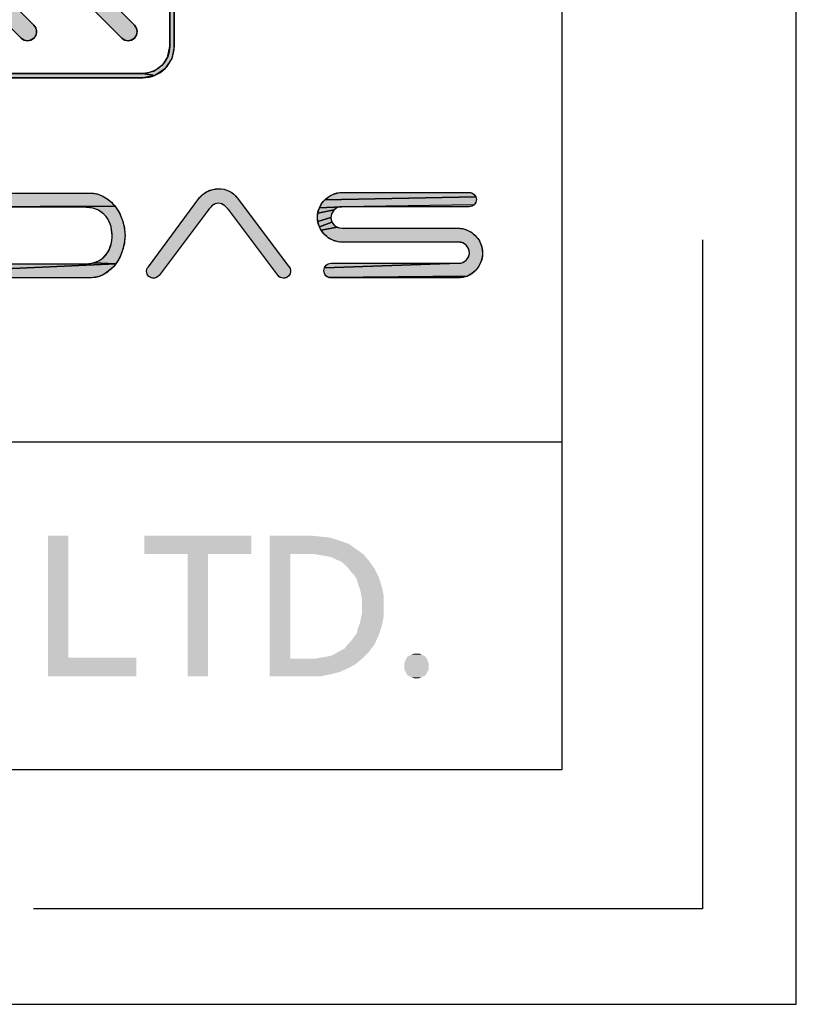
# Model space of a CAD drawing. Header units: millimetres. Extents: x 0 to 297, y 0 to 210.
# Tile 86 of 122: x 280 to 297, y 0 to 21. Entities that reach past the tile are written whole.
import ezdxf

# ---------------------------------------------------------------- set-up
doc = ezdxf.new("R2010")
doc.units = ezdxf.units.MM
doc.header["$LTSCALE"] = 16.335
doc.layers.get('0').update_dxf_attribs({"linetype": 'CONTINUOUS'})

# ---------------------------------------------------------------- blocks, each defined once
blk = doc.blocks.new('SFA_BL1', base_point=(278.979, 22.476))
at = {"linetype": 'CONTINUOUS', "true_color": 0x1e95d4}
for points in [[(283.733, 27.933), (283.733, 20.438), (283.682, 20.181), (283.533, 19.96), (283.32, 19.818), (283.062, 19.861), (283.297, 19.911), (283.494, 20.056), (283.589, 20.203), (283.639, 20.438), (283.639, 21.308), (283.733, 28.803)], [(283.062, 19.861), (283.32, 19.818), (283.062, 19.767), (282.192, 19.767), (274.697, 19.767), (274.44, 19.818), (274.462, 19.911), (274.697, 19.861), (275.567, 19.861)], [(281.974, 17.307), (282.109, 17.282), (282.235, 17.228), (282.299, 17.189), (282.359, 17.144), (282.469, 17.031), (279.272, 17.012), (279.219, 17.047), (279.189, 17.094), (279.176, 17.156), (279.184, 17.213), (279.219, 17.266), (279.266, 17.295), (279.328, 17.309), (281.926, 17.309)], [(286.167, 15.751), (286.179, 15.739), (286.204, 15.696), (286.212, 15.659), (286.212, 15.646), (286.212, 15.642), (286.203, 15.588), (286.169, 15.537), (286.125, 15.505), (286.063, 15.491), (286.053, 15.491), (285.992, 15.509), (285.941, 15.553), (284.896, 16.95), (284.874, 16.973), (284.814, 17.032), (284.744, 17.076), (284.675, 17.091), (284.606, 17.076), (284.538, 17.032), (284.527, 17.021), (284.455, 16.944), (283.409, 15.551), (283.353, 15.508), (283.31, 15.495), (283.247, 15.498), (283.191, 15.528), (283.185, 15.535), (283.157, 15.581), (283.145, 15.64), (283.149, 15.677), (283.158, 15.704), (283.182, 15.737), (284.26, 17.192), (284.329, 17.268), (284.434, 17.34), (284.437, 17.342), (284.554, 17.385), (284.676, 17.401), (284.795, 17.389), (284.907, 17.348), (284.958, 17.319), (285.004, 17.284), (285.078, 17.205)], [(290.176, 17.169), (290.168, 17.112), (290.133, 17.059), (287.306, 17.016), (286.829, 16.996), (286.888, 17.101), (286.944, 17.165), (290.163, 17.23)], [(287.229, 17.314), (287.318, 17.321), (290.023, 17.321), (290.08, 17.313), (290.133, 17.278), (290.163, 17.23), (286.944, 17.165), (287.044, 17.243), (287.113, 17.28)], [(282.48, 17.016), (282.565, 16.878), (282.631, 16.721), (282.667, 16.571), (282.683, 16.401), (282.668, 16.238), (282.631, 16.087), (282.57, 15.934), (282.486, 15.798), (282.005, 15.818), (282.122, 15.863), (282.216, 15.927), (282.297, 16.015), (282.347, 16.099), (282.384, 16.211), (282.385, 16.216), (282.401, 16.288), (282.409, 16.363), (282.409, 16.401), (282.397, 16.519), (282.385, 16.589), (282.357, 16.675), (282.297, 16.788), (282.233, 16.856), (282.121, 16.94), (282.005, 16.984), (281.865, 17.003), (281.838, 17.004), (279.328, 17.004), (279.272, 17.012), (282.469, 17.031)], [(287.211, 16.997), (287.145, 16.952), (286.795, 16.881), (286.829, 16.996), (287.306, 17.016), (287.221, 17.001)], [(287.135, 16.942), (287.09, 16.868), (287.074, 16.785), (286.795, 16.701), (286.788, 16.791), (286.795, 16.881), (287.145, 16.952)], [(287.075, 16.768), (287.096, 16.688), (286.829, 16.586), (286.795, 16.701), (287.074, 16.785)], [(287.143, 16.625), (287.211, 16.58), (286.866, 16.517), (286.829, 16.586), (287.096, 16.688)], [(281.838, 15.799), (281.866, 15.799), (282.005, 15.818), (282.486, 15.798), (279.176, 15.646), (279.481, 16.407), (279.481, 15.799)], [(289.981, 16.519), (290.087, 16.46), (290.152, 16.404), (290.208, 16.34), (290.241, 16.288), (290.267, 16.233), (290.293, 16.155), (290.308, 16.024), (290.3, 15.93), (290.267, 15.819), (290.208, 15.714), (290.152, 15.65), (290.083, 15.59), (289.984, 15.535), (287.023, 15.508), (286.969, 15.543), (286.94, 15.594), (286.927, 15.659), (286.935, 15.715), (289.811, 15.811), (289.89, 15.829), (289.958, 15.875), (290.007, 15.939), (290.028, 16.018), (290.028, 16.036), (290.013, 16.113), (290.007, 16.126), (289.958, 16.197), (289.892, 16.242), (289.881, 16.246), (289.797, 16.261), (287.318, 16.261), (287.229, 16.268), (287.113, 16.302), (287.008, 16.362), (286.944, 16.417), (286.866, 16.517), (287.211, 16.58), (287.221, 16.575), (287.306, 16.56), (289.772, 16.56), (289.903, 16.544)], [(282.391, 15.689), (282.263, 15.589), (282.203, 15.556), (282.14, 15.531), (282.004, 15.503), (279.322, 15.5), (279.266, 15.508), (279.219, 15.537), (279.189, 15.584), (279.176, 15.646), (282.486, 15.798), (282.443, 15.743)], [(287.017, 15.798), (287.079, 15.811), (289.803, 15.811), (289.811, 15.811), (286.935, 15.715), (286.97, 15.768)], [(289.89, 15.509), (289.772, 15.5), (289.732, 15.5), (287.079, 15.5), (287.023, 15.508), (289.984, 15.535)]]:
    blk.add_hatch(color=7, dxfattribs=at).paths.add_polyline_path(points)
at = {"linetype": 'CONTINUOUS', "true_color": 0xf8b62d}
blk.add_hatch(color=7, dxfattribs=at).paths.add_polyline_path([(282.612, 20.614), (282.311, 20.915), (279.725, 23.506), (279.681, 23.574), (279.669, 23.629), (279.681, 23.711), (279.725, 23.78), (279.794, 23.824), (279.849, 23.836), (279.93, 23.824), (279.999, 23.78), (280.299, 23.479), (282.885, 20.888), (282.929, 20.819), (282.941, 20.764), (282.929, 20.683), (282.885, 20.614), (282.817, 20.57), (282.735, 20.558), (282.68, 20.57)])
at = {"linetype": 'CONTINUOUS', "true_color": 0x8fc31f}
blk.add_hatch(color=7, dxfattribs=at).paths.add_polyline_path([(280.465, 20.614), (280.277, 20.803), (278.649, 22.43), (278.611, 22.485), (278.593, 22.55), (278.593, 22.583), (278.611, 22.648), (278.649, 22.703), (278.704, 22.742), (278.769, 22.759), (278.803, 22.759), (278.868, 22.742), (278.923, 22.703), (279.112, 22.514), (280.739, 20.888), (280.778, 20.833), (280.795, 20.768), (280.795, 20.734), (280.778, 20.669), (280.739, 20.614), (280.684, 20.576), (280.619, 20.558), (280.586, 20.558), (280.52, 20.576)])
at = {"color": 7, "linetype": 'CONTINUOUS', "true_color": 0x1e95d4}
for points in [[(283.733, 27.933), (283.733, 20.438), (283.682, 20.181), (283.533, 19.96), (283.32, 19.818), (283.062, 19.861), (283.297, 19.911), (283.494, 20.056), (283.589, 20.203), (283.639, 20.438), (283.639, 21.308), (283.733, 28.803), (283.733, 27.933)], [(283.062, 19.861), (283.32, 19.818), (283.062, 19.767), (282.192, 19.767), (274.697, 19.767), (274.44, 19.818), (274.462, 19.911), (274.697, 19.861), (275.567, 19.861), (283.062, 19.861)], [(281.974, 17.307), (282.109, 17.282), (282.235, 17.228), (282.299, 17.189), (282.359, 17.144), (282.469, 17.031), (279.272, 17.012), (279.219, 17.047), (279.189, 17.094), (279.176, 17.156), (279.184, 17.213), (279.219, 17.266), (279.266, 17.295), (279.328, 17.309), (281.926, 17.309), (281.974, 17.307)], [(286.167, 15.751), (286.179, 15.739), (286.204, 15.696), (286.212, 15.659), (286.212, 15.646), (286.212, 15.642), (286.203, 15.588), (286.169, 15.537), (286.125, 15.505), (286.063, 15.491), (286.053, 15.491), (285.992, 15.509), (285.941, 15.553), (284.896, 16.95), (284.874, 16.973), (284.814, 17.032), (284.744, 17.076), (284.675, 17.091), (284.606, 17.076), (284.538, 17.032), (284.527, 17.021), (284.455, 16.944), (283.409, 15.551), (283.353, 15.508), (283.31, 15.495), (283.247, 15.498), (283.191, 15.528), (283.185, 15.535), (283.157, 15.581), (283.145, 15.64), (283.149, 15.677), (283.158, 15.704), (283.182, 15.737), (284.26, 17.192), (284.329, 17.268), (284.434, 17.34), (284.437, 17.342), (284.554, 17.385), (284.676, 17.401), (284.795, 17.389), (284.907, 17.348), (284.958, 17.319), (285.004, 17.284), (285.078, 17.205), (286.167, 15.751)], [(290.176, 17.169), (290.168, 17.112), (290.133, 17.059), (287.306, 17.016), (286.829, 16.996), (286.888, 17.101), (286.944, 17.165), (290.163, 17.23), (290.176, 17.169)], [(287.229, 17.314), (287.318, 17.321), (290.023, 17.321), (290.08, 17.313), (290.133, 17.278), (290.163, 17.23), (286.944, 17.165), (287.044, 17.243), (287.113, 17.28), (287.229, 17.314)], [(282.48, 17.016), (282.565, 16.878), (282.631, 16.721), (282.667, 16.571), (282.683, 16.401), (282.668, 16.238), (282.631, 16.087), (282.57, 15.934), (282.486, 15.798), (282.005, 15.818), (282.122, 15.863), (282.216, 15.927), (282.297, 16.015), (282.347, 16.099), (282.384, 16.211), (282.385, 16.216), (282.401, 16.288), (282.409, 16.363), (282.409, 16.401), (282.397, 16.519), (282.385, 16.589), (282.357, 16.675), (282.297, 16.788), (282.233, 16.856), (282.121, 16.94), (282.005, 16.984), (281.865, 17.003), (281.838, 17.004), (279.328, 17.004)], [(279.272, 17.012), (282.469, 17.031), (282.48, 17.016)], [(287.211, 16.997), (287.145, 16.952), (286.795, 16.881), (286.829, 16.996), (287.306, 17.016), (287.221, 17.001), (287.211, 16.997)], [(287.135, 16.942), (287.09, 16.868), (287.074, 16.785), (286.795, 16.701), (286.788, 16.791), (286.795, 16.881), (287.145, 16.952), (287.135, 16.942)], [(287.075, 16.768), (287.096, 16.688), (286.829, 16.586), (286.795, 16.701), (287.074, 16.785), (287.075, 16.768)], [(287.143, 16.625), (287.211, 16.58), (286.866, 16.517), (286.829, 16.586), (287.096, 16.688), (287.143, 16.625)], [(281.838, 15.799), (281.866, 15.799), (282.005, 15.818), (282.486, 15.798), (279.176, 15.646), (279.481, 16.407), (279.481, 15.799), (281.838, 15.799)], [(289.981, 16.519), (290.087, 16.46), (290.152, 16.404), (290.208, 16.34), (290.241, 16.288), (290.267, 16.233), (290.293, 16.155), (290.308, 16.024), (290.3, 15.93), (290.267, 15.819), (290.208, 15.714), (290.152, 15.65), (290.083, 15.59), (289.984, 15.535), (287.023, 15.508), (286.969, 15.543), (286.94, 15.594), (286.927, 15.659), (286.935, 15.715), (289.811, 15.811), (289.89, 15.829), (289.958, 15.875), (290.007, 15.939), (290.028, 16.018), (290.028, 16.036), (290.013, 16.113), (290.007, 16.126), (289.958, 16.197), (289.892, 16.242), (289.881, 16.246), (289.797, 16.261), (287.318, 16.261), (287.229, 16.268), (287.113, 16.302), (287.008, 16.362), (286.944, 16.417), (286.866, 16.517), (287.211, 16.58), (287.221, 16.575), (287.306, 16.56), (289.772, 16.56), (289.903, 16.544), (289.981, 16.519)], [(282.391, 15.689), (282.263, 15.589), (282.203, 15.556), (282.14, 15.531), (282.004, 15.503), (279.322, 15.5), (279.266, 15.508), (279.219, 15.537), (279.189, 15.584), (279.176, 15.646), (282.486, 15.798), (282.443, 15.743), (282.391, 15.689)], [(287.017, 15.798), (287.079, 15.811), (289.803, 15.811), (289.811, 15.811), (286.935, 15.715), (286.97, 15.768), (287.017, 15.798)], [(289.89, 15.509), (289.772, 15.5), (289.732, 15.5), (287.079, 15.5), (287.023, 15.508), (289.984, 15.535), (289.89, 15.509)]]:
    blk.add_lwpolyline(points, dxfattribs=at)
at = {"color": 7, "linetype": 'CONTINUOUS', "true_color": 0xf8b62d}
blk.add_lwpolyline([(282.612, 20.614), (282.311, 20.915), (279.725, 23.506), (279.681, 23.574), (279.669, 23.629), (279.681, 23.711), (279.725, 23.78), (279.794, 23.824), (279.849, 23.836), (279.93, 23.824), (279.999, 23.78), (280.299, 23.479), (282.885, 20.888), (282.929, 20.819), (282.941, 20.764), (282.929, 20.683), (282.885, 20.614), (282.817, 20.57), (282.735, 20.558), (282.68, 20.57), (282.612, 20.614)], dxfattribs=at)
at = {"color": 7, "linetype": 'CONTINUOUS', "true_color": 0x8fc31f}
for points in [[(280.465, 20.614), (280.277, 20.803)], [(279.112, 22.514), (280.739, 20.888), (280.778, 20.833), (280.795, 20.768), (280.795, 20.734), (280.778, 20.669), (280.739, 20.614), (280.684, 20.576), (280.619, 20.558), (280.586, 20.558), (280.52, 20.576), (280.465, 20.614)]]:
    blk.add_lwpolyline(points, dxfattribs=at)
at = {"color": 7, "linetype": 'CONTINUOUS'}
for points, knots in [([(283.062, 19.767), (283.062, 19.767), (274.697, 19.767), (274.697, 19.767), (274.327, 19.767), (274.026, 20.068), (274.026, 20.438), (274.026, 20.438), (274.026, 28.803), (274.026, 28.803), (274.026, 29.173), (274.327, 29.474), (274.697, 29.474), (274.697, 29.474), (283.062, 29.474), (283.062, 29.474), (283.432, 29.474), (283.733, 29.173), (283.733, 28.803), (283.733, 28.803), (283.733, 20.438), (283.733, 20.438), (283.733, 20.068), (283.432, 19.767), (283.062, 19.767)], [0, 0, 0, 0, 1, 1, 1, 2, 2, 2, 3, 3, 3, 4, 4, 4, 5, 5, 5, 6, 6, 6, 7, 7, 7, 8, 8, 8, 8]), ([(274.697, 29.38), (274.379, 29.38), (274.12, 29.121), (274.12, 28.803), (274.12, 28.803), (274.12, 20.438), (274.12, 20.438), (274.12, 20.12), (274.379, 19.861), (274.697, 19.861), (274.697, 19.861), (283.062, 19.861), (283.062, 19.861), (283.38, 19.861), (283.639, 20.12), (283.639, 20.438), (283.639, 20.438), (283.639, 28.803), (283.639, 28.803), (283.639, 29.121), (283.38, 29.38), (283.062, 29.38), (283.062, 29.38), (274.697, 29.38), (274.697, 29.38)], [0, 0, 0, 0, 1, 1, 1, 2, 2, 2, 3, 3, 3, 4, 4, 4, 5, 5, 5, 6, 6, 6, 7, 7, 7, 8, 8, 8, 8]), ([(274.879, 20.614), (274.879, 20.614), (274.879, 20.614), (274.879, 20.614), (274.803, 20.69), (274.803, 20.812), (274.879, 20.888), (274.879, 20.888), (282.613, 28.622), (282.613, 28.622), (282.688, 28.697), (282.811, 28.697), (282.886, 28.622), (282.886, 28.622), (282.886, 28.622), (282.886, 28.622), (282.962, 28.546), (282.962, 28.424), (282.886, 28.348), (282.886, 28.348), (275.152, 20.614), (275.152, 20.614), (275.077, 20.539), (274.954, 20.539), (274.879, 20.614)], [0, 0, 0, 0, 1, 1, 1, 2, 2, 2, 3, 3, 3, 4, 4, 4, 5, 5, 5, 6, 6, 6, 7, 7, 7, 8, 8, 8, 8]), ([(282.612, 20.614), (282.612, 20.614), (279.725, 23.506), (279.725, 23.506), (279.65, 23.582), (279.65, 23.704), (279.725, 23.78), (279.725, 23.78), (279.725, 23.78), (279.725, 23.78), (279.801, 23.855), (279.923, 23.855), (279.999, 23.78), (279.999, 23.78), (282.885, 20.888), (282.885, 20.888), (282.961, 20.812), (282.961, 20.69), (282.885, 20.614), (282.885, 20.614), (282.885, 20.614), (282.885, 20.614), (282.81, 20.539), (282.687, 20.539), (282.612, 20.614)], [0, 0, 0, 0, 1, 1, 1, 2, 2, 2, 3, 3, 3, 4, 4, 4, 5, 5, 5, 6, 6, 6, 7, 7, 7, 8, 8, 8, 8]), ([(280.465, 20.614), (280.465, 20.614), (278.649, 22.43), (278.649, 22.43), (278.574, 22.505), (278.574, 22.628), (278.649, 22.703), (278.649, 22.703), (278.649, 22.703), (278.649, 22.703), (278.725, 22.779), (278.847, 22.779), (278.923, 22.703), (278.923, 22.703), (280.739, 20.888), (280.739, 20.888), (280.815, 20.812), (280.815, 20.69), (280.739, 20.614), (280.739, 20.614), (280.739, 20.614), (280.739, 20.614), (280.663, 20.539), (280.541, 20.539), (280.465, 20.614)], [0, 0, 0, 0, 1, 1, 1, 2, 2, 2, 3, 3, 3, 4, 4, 4, 5, 5, 5, 6, 6, 6, 7, 7, 7, 8, 8, 8, 8]), ([(282.48, 17.016), (282.408, 17.109), (282.328, 17.178), (282.235, 17.228), (282.14, 17.282), (282.039, 17.309), (281.926, 17.309), (281.926, 17.309), (279.328, 17.309), (279.328, 17.309), (279.281, 17.309), (279.247, 17.288), (279.219, 17.266), (279.181, 17.228), (279.176, 17.189), (279.176, 17.156), (279.176, 17.109), (279.197, 17.075), (279.219, 17.047), (279.257, 17.009), (279.295, 17.004), (279.328, 17.004), (279.328, 17.004), (281.838, 17.004), (281.838, 17.004), (281.947, 17.004), (282.042, 16.982), (282.121, 16.94), (282.188, 16.9), (282.248, 16.848), (282.297, 16.788), (282.336, 16.732), (282.366, 16.662), (282.385, 16.589), (282.397, 16.523), (282.409, 16.454), (282.409, 16.401), (282.409, 16.335), (282.402, 16.276), (282.385, 16.216), (282.369, 16.151), (282.346, 16.076), (282.297, 16.015), (282.254, 15.954), (282.195, 15.903), (282.122, 15.863), (282.042, 15.82), (281.947, 15.799), (281.838, 15.799), (281.838, 15.799), (279.481, 15.799), (279.481, 15.799), (279.481, 15.799), (279.481, 16.407), (279.481, 16.407), (279.481, 16.454), (279.46, 16.488), (279.438, 16.517), (279.4, 16.555), (279.361, 16.56), (279.328, 16.56), (279.281, 16.56), (279.247, 16.539), (279.219, 16.517), (279.181, 16.479), (279.176, 16.44), (279.176, 16.407), (279.176, 16.407), (279.176, 15.646), (279.176, 15.646), (279.176, 15.599), (279.197, 15.565), (279.219, 15.537), (279.251, 15.504), (279.293, 15.5), (279.322, 15.5), (279.322, 15.5), (281.973, 15.5), (281.973, 15.5), (282.083, 15.507), (282.177, 15.535), (282.263, 15.589), (282.366, 15.66), (282.436, 15.725), (282.486, 15.798), (282.548, 15.879), (282.595, 15.973), (282.631, 16.087), (282.664, 16.195), (282.683, 16.306), (282.683, 16.401), (282.683, 16.501), (282.665, 16.612), (282.631, 16.721), (282.6, 16.82), (282.549, 16.919), (282.48, 17.016)], [0, 0, 0, 0, 1, 1, 1, 2, 2, 2, 3, 3, 3, 4, 4, 4, 5, 5, 5, 6, 6, 6, 7, 7, 7, 8, 8, 8, 9, 9, 9, 10, 10, 10, 11, 11, 11, 12, 12, 12, 13, 13, 13, 14, 14, 14, 15, 15, 15, 16, 16, 16, 17, 17, 17, 18, 18, 18, 19, 19, 19, 20, 20, 20, 21, 21, 21, 22, 22, 22, 23, 23, 23, 24, 24, 24, 25, 25, 25, 26, 26, 26, 27, 27, 27, 28, 28, 28, 29, 29, 29, 30, 30, 30, 31, 31, 31, 32, 32, 32, 32]), ([(286.167, 15.751), (286.167, 15.751), (285.078, 17.205), (285.078, 17.205), (285.029, 17.269), (284.973, 17.316), (284.907, 17.348), (284.762, 17.421), (284.591, 17.419), (284.437, 17.342), (284.356, 17.297), (284.298, 17.248), (284.26, 17.192), (284.26, 17.192), (283.182, 15.737), (283.182, 15.737), (283.163, 15.718), (283.145, 15.696), (283.145, 15.64), (283.145, 15.593), (283.167, 15.559), (283.185, 15.535), (283.185, 15.535), (283.191, 15.528), (283.191, 15.528), (283.255, 15.473), (283.349, 15.483), (283.409, 15.551), (283.409, 15.551), (284.455, 16.944), (284.455, 16.944), (284.473, 16.966), (284.503, 16.997), (284.538, 17.032), (284.627, 17.11), (284.724, 17.111), (284.814, 17.032), (284.838, 17.012), (284.857, 16.992), (284.874, 16.973), (284.883, 16.963), (284.891, 16.954), (284.896, 16.95), (284.896, 16.95), (285.941, 15.553), (285.941, 15.553), (285.97, 15.516), (286.01, 15.494), (286.053, 15.491), (286.056, 15.491), (286.06, 15.491), (286.063, 15.491), (286.102, 15.491), (286.14, 15.507), (286.169, 15.537), (286.207, 15.574), (286.212, 15.613), (286.212, 15.646), (286.212, 15.661), (286.212, 15.681), (286.204, 15.696), (286.195, 15.724), (286.177, 15.742), (286.167, 15.751)], [0, 0, 0, 0, 1, 1, 1, 2, 2, 2, 3, 3, 3, 4, 4, 4, 5, 5, 5, 6, 6, 6, 7, 7, 7, 8, 8, 8, 9, 9, 9, 10, 10, 10, 11, 11, 11, 12, 12, 12, 13, 13, 13, 14, 14, 14, 15, 15, 15, 16, 16, 16, 17, 17, 17, 18, 18, 18, 19, 19, 19, 20, 20, 20, 21, 21, 21, 21]), ([(290.267, 16.233), (290.243, 16.295), (290.205, 16.35), (290.152, 16.404), (290.098, 16.457), (290.043, 16.495), (289.981, 16.519), (289.913, 16.547), (289.844, 16.56), (289.772, 16.56), (289.772, 16.56), (287.306, 16.56), (287.306, 16.56), (287.244, 16.56), (287.185, 16.583), (287.143, 16.625), (287.099, 16.665), (287.074, 16.721), (287.074, 16.785), (287.074, 16.847), (287.099, 16.907), (287.145, 16.952), (287.185, 16.993), (287.244, 17.016), (287.306, 17.016), (287.306, 17.016), (290.023, 17.016), (290.023, 17.016), (290.07, 17.016), (290.104, 17.037), (290.133, 17.059), (290.171, 17.097), (290.176, 17.136), (290.176, 17.169), (290.176, 17.215), (290.155, 17.25), (290.133, 17.278), (290.095, 17.316), (290.056, 17.321), (290.023, 17.321), (290.023, 17.321), (287.318, 17.321), (287.318, 17.321), (287.244, 17.321), (287.175, 17.307), (287.113, 17.28), (287.051, 17.252), (286.991, 17.211), (286.944, 17.165), (286.891, 17.112), (286.853, 17.056), (286.829, 16.996), (286.802, 16.934), (286.788, 16.866), (286.788, 16.791), (286.788, 16.717), (286.802, 16.648), (286.829, 16.586), (286.857, 16.524), (286.898, 16.464), (286.944, 16.417), (286.998, 16.364), (287.053, 16.326), (287.113, 16.302), (287.175, 16.275), (287.244, 16.261), (287.318, 16.261), (287.318, 16.261), (289.797, 16.261), (289.797, 16.261), (289.859, 16.261), (289.917, 16.238), (289.958, 16.197), (290.002, 16.153), (290.028, 16.093), (290.028, 16.036), (290.028, 15.973), (290.004, 15.916), (289.958, 15.875), (289.915, 15.833), (289.863, 15.811), (289.803, 15.811), (289.803, 15.811), (287.079, 15.811), (287.079, 15.811), (287.032, 15.811), (286.998, 15.79), (286.97, 15.768), (286.932, 15.73), (286.927, 15.692), (286.927, 15.659), (286.927, 15.612), (286.948, 15.571), (286.969, 15.543), (287.007, 15.505), (287.046, 15.5), (287.079, 15.5), (287.079, 15.5), (289.732, 15.5), (289.732, 15.5), (289.732, 15.5), (289.732, 15.5), (289.732, 15.5), (289.732, 15.5), (289.772, 15.5), (289.772, 15.5), (289.848, 15.5), (289.926, 15.509), (289.984, 15.535), (290.054, 15.563), (290.105, 15.603), (290.152, 15.65), (290.205, 15.703), (290.243, 15.759), (290.267, 15.819), (290.293, 15.878), (290.308, 15.952), (290.308, 16.024), (290.308, 16.096), (290.295, 16.165), (290.267, 16.233)], [0, 0, 0, 0, 1, 1, 1, 2, 2, 2, 3, 3, 3, 4, 4, 4, 5, 5, 5, 6, 6, 6, 7, 7, 7, 8, 8, 8, 9, 9, 9, 10, 10, 10, 11, 11, 11, 12, 12, 12, 13, 13, 13, 14, 14, 14, 15, 15, 15, 16, 16, 16, 17, 17, 17, 18, 18, 18, 19, 19, 19, 20, 20, 20, 21, 21, 21, 22, 22, 22, 23, 23, 23, 24, 24, 24, 25, 25, 25, 26, 26, 26, 27, 27, 27, 28, 28, 28, 29, 29, 29, 30, 30, 30, 31, 31, 31, 32, 32, 32, 33, 33, 33, 34, 34, 34, 35, 35, 35, 36, 36, 36, 37, 37, 37, 38, 38, 38, 39, 39, 39, 40, 40, 40, 40])]:
    blk.add_open_spline(points, degree=3, knots=knots, dxfattribs=at)
at = {"color": 7, "linetype": 'CONTINUOUS', "true_color": 0x1e95d4}
for points, knots in [([(283.062, 19.767), (283.062, 19.767), (274.697, 19.767), (274.697, 19.767), (274.327, 19.767), (274.026, 20.068), (274.026, 20.438), (274.026, 20.438), (274.026, 28.803), (274.026, 28.803), (274.026, 29.173), (274.327, 29.474), (274.697, 29.474), (274.697, 29.474), (283.062, 29.474), (283.062, 29.474), (283.432, 29.474), (283.733, 29.173), (283.733, 28.803), (283.733, 28.803), (283.733, 20.438), (283.733, 20.438), (283.733, 20.068), (283.432, 19.767), (283.062, 19.767)], [0, 0, 0, 0, 1, 1, 1, 2, 2, 2, 3, 3, 3, 4, 4, 4, 5, 5, 5, 6, 6, 6, 7, 7, 7, 8, 8, 8, 8]), ([(274.697, 29.38), (274.379, 29.38), (274.12, 29.121), (274.12, 28.803), (274.12, 28.803), (274.12, 20.438), (274.12, 20.438), (274.12, 20.12), (274.379, 19.861), (274.697, 19.861), (274.697, 19.861), (283.062, 19.861), (283.062, 19.861), (283.38, 19.861), (283.639, 20.12), (283.639, 20.438), (283.639, 20.438), (283.639, 28.803), (283.639, 28.803), (283.639, 29.121), (283.38, 29.38), (283.062, 29.38), (283.062, 29.38), (274.697, 29.38), (274.697, 29.38)], [0, 0, 0, 0, 1, 1, 1, 2, 2, 2, 3, 3, 3, 4, 4, 4, 5, 5, 5, 6, 6, 6, 7, 7, 7, 8, 8, 8, 8]), ([(274.879, 20.614), (274.879, 20.614), (274.879, 20.614), (274.879, 20.614), (274.803, 20.69), (274.803, 20.812), (274.879, 20.888), (274.879, 20.888), (282.613, 28.622), (282.613, 28.622), (282.688, 28.697), (282.811, 28.697), (282.886, 28.622), (282.886, 28.622), (282.886, 28.622), (282.886, 28.622), (282.962, 28.546), (282.962, 28.424), (282.886, 28.348), (282.886, 28.348), (275.152, 20.614), (275.152, 20.614), (275.077, 20.539), (274.954, 20.539), (274.879, 20.614)], [0, 0, 0, 0, 1, 1, 1, 2, 2, 2, 3, 3, 3, 4, 4, 4, 5, 5, 5, 6, 6, 6, 7, 7, 7, 8, 8, 8, 8]), ([(282.48, 17.016), (282.408, 17.109), (282.328, 17.178), (282.235, 17.228), (282.14, 17.282), (282.039, 17.309), (281.926, 17.309), (281.926, 17.309), (279.328, 17.309), (279.328, 17.309), (279.281, 17.309), (279.247, 17.288), (279.219, 17.266), (279.181, 17.228), (279.176, 17.189), (279.176, 17.156), (279.176, 17.109), (279.197, 17.075), (279.219, 17.047), (279.257, 17.009), (279.295, 17.004), (279.328, 17.004), (279.328, 17.004), (281.838, 17.004), (281.838, 17.004), (281.947, 17.004), (282.042, 16.982), (282.121, 16.94), (282.188, 16.9), (282.248, 16.848), (282.297, 16.788), (282.336, 16.732), (282.366, 16.662), (282.385, 16.589), (282.397, 16.523), (282.409, 16.454), (282.409, 16.401), (282.409, 16.335), (282.402, 16.276), (282.385, 16.216), (282.369, 16.151), (282.346, 16.076), (282.297, 16.015), (282.254, 15.954), (282.195, 15.903), (282.122, 15.863), (282.042, 15.82), (281.947, 15.799), (281.838, 15.799), (281.838, 15.799), (279.481, 15.799), (279.481, 15.799), (279.481, 15.799), (279.481, 16.407), (279.481, 16.407), (279.481, 16.454), (279.46, 16.488), (279.438, 16.517), (279.4, 16.555), (279.361, 16.56), (279.328, 16.56), (279.281, 16.56), (279.247, 16.539), (279.219, 16.517), (279.181, 16.479), (279.176, 16.44), (279.176, 16.407), (279.176, 16.407), (279.176, 15.646), (279.176, 15.646), (279.176, 15.599), (279.197, 15.565), (279.219, 15.537), (279.251, 15.504), (279.293, 15.5), (279.322, 15.5), (279.322, 15.5), (281.973, 15.5), (281.973, 15.5), (282.083, 15.507), (282.177, 15.535), (282.263, 15.589), (282.366, 15.66), (282.436, 15.725), (282.486, 15.798), (282.548, 15.879), (282.595, 15.973), (282.631, 16.087), (282.664, 16.195), (282.683, 16.306), (282.683, 16.401), (282.683, 16.501), (282.665, 16.612), (282.631, 16.721), (282.6, 16.82), (282.549, 16.919), (282.48, 17.016)], [0, 0, 0, 0, 1, 1, 1, 2, 2, 2, 3, 3, 3, 4, 4, 4, 5, 5, 5, 6, 6, 6, 7, 7, 7, 8, 8, 8, 9, 9, 9, 10, 10, 10, 11, 11, 11, 12, 12, 12, 13, 13, 13, 14, 14, 14, 15, 15, 15, 16, 16, 16, 17, 17, 17, 18, 18, 18, 19, 19, 19, 20, 20, 20, 21, 21, 21, 22, 22, 22, 23, 23, 23, 24, 24, 24, 25, 25, 25, 26, 26, 26, 27, 27, 27, 28, 28, 28, 29, 29, 29, 30, 30, 30, 31, 31, 31, 32, 32, 32, 32]), ([(286.167, 15.751), (286.167, 15.751), (285.078, 17.205), (285.078, 17.205), (285.029, 17.269), (284.973, 17.316), (284.907, 17.348), (284.762, 17.421), (284.591, 17.419), (284.437, 17.342), (284.356, 17.297), (284.298, 17.248), (284.26, 17.192), (284.26, 17.192), (283.182, 15.737), (283.182, 15.737), (283.163, 15.718), (283.145, 15.696), (283.145, 15.64), (283.145, 15.593), (283.167, 15.559), (283.185, 15.535), (283.185, 15.535), (283.191, 15.528), (283.191, 15.528), (283.255, 15.473), (283.349, 15.483), (283.409, 15.551), (283.409, 15.551), (284.455, 16.944), (284.455, 16.944), (284.473, 16.966), (284.503, 16.997), (284.538, 17.032), (284.627, 17.11), (284.724, 17.111), (284.814, 17.032), (284.838, 17.012), (284.857, 16.992), (284.874, 16.973), (284.883, 16.963), (284.891, 16.954), (284.896, 16.95), (284.896, 16.95), (285.941, 15.553), (285.941, 15.553), (285.97, 15.516), (286.01, 15.494), (286.053, 15.491), (286.056, 15.491), (286.06, 15.491), (286.063, 15.491), (286.102, 15.491), (286.14, 15.507), (286.169, 15.537), (286.207, 15.574), (286.212, 15.613), (286.212, 15.646), (286.212, 15.661), (286.212, 15.681), (286.204, 15.696), (286.195, 15.724), (286.177, 15.742), (286.167, 15.751)], [0, 0, 0, 0, 1, 1, 1, 2, 2, 2, 3, 3, 3, 4, 4, 4, 5, 5, 5, 6, 6, 6, 7, 7, 7, 8, 8, 8, 9, 9, 9, 10, 10, 10, 11, 11, 11, 12, 12, 12, 13, 13, 13, 14, 14, 14, 15, 15, 15, 16, 16, 16, 17, 17, 17, 18, 18, 18, 19, 19, 19, 20, 20, 20, 21, 21, 21, 21]), ([(290.267, 16.233), (290.243, 16.295), (290.205, 16.35), (290.152, 16.404), (290.098, 16.457), (290.043, 16.495), (289.981, 16.519), (289.913, 16.547), (289.844, 16.56), (289.772, 16.56), (289.772, 16.56), (287.306, 16.56), (287.306, 16.56), (287.244, 16.56), (287.185, 16.583), (287.143, 16.625), (287.099, 16.665), (287.074, 16.721), (287.074, 16.785), (287.074, 16.847), (287.099, 16.907), (287.145, 16.952), (287.185, 16.993), (287.244, 17.016), (287.306, 17.016), (287.306, 17.016), (290.023, 17.016), (290.023, 17.016), (290.07, 17.016), (290.104, 17.037), (290.133, 17.059), (290.171, 17.097), (290.176, 17.136), (290.176, 17.169), (290.176, 17.215), (290.155, 17.25), (290.133, 17.278), (290.095, 17.316), (290.056, 17.321), (290.023, 17.321), (290.023, 17.321), (287.318, 17.321), (287.318, 17.321), (287.244, 17.321), (287.175, 17.307), (287.113, 17.28), (287.051, 17.252), (286.991, 17.211), (286.944, 17.165), (286.891, 17.112), (286.853, 17.056), (286.829, 16.996), (286.802, 16.934), (286.788, 16.866), (286.788, 16.791), (286.788, 16.717), (286.802, 16.648), (286.829, 16.586), (286.857, 16.524), (286.898, 16.464), (286.944, 16.417), (286.998, 16.364), (287.053, 16.326), (287.113, 16.302), (287.175, 16.275), (287.244, 16.261), (287.318, 16.261), (287.318, 16.261), (289.797, 16.261), (289.797, 16.261), (289.859, 16.261), (289.917, 16.238), (289.958, 16.197), (290.002, 16.153), (290.028, 16.093), (290.028, 16.036), (290.028, 15.973), (290.004, 15.916), (289.958, 15.875), (289.915, 15.833), (289.863, 15.811), (289.803, 15.811), (289.803, 15.811), (287.079, 15.811), (287.079, 15.811), (287.032, 15.811), (286.998, 15.79), (286.97, 15.768), (286.932, 15.73), (286.927, 15.692), (286.927, 15.659), (286.927, 15.612), (286.948, 15.571), (286.969, 15.543), (287.007, 15.505), (287.046, 15.5), (287.079, 15.5), (287.079, 15.5), (289.732, 15.5), (289.732, 15.5), (289.732, 15.5), (289.732, 15.5), (289.732, 15.5), (289.732, 15.5), (289.772, 15.5), (289.772, 15.5), (289.848, 15.5), (289.926, 15.509), (289.984, 15.535), (290.054, 15.563), (290.105, 15.603), (290.152, 15.65), (290.205, 15.703), (290.243, 15.759), (290.267, 15.819), (290.293, 15.878), (290.308, 15.952), (290.308, 16.024), (290.308, 16.096), (290.295, 16.165), (290.267, 16.233)], [0, 0, 0, 0, 1, 1, 1, 2, 2, 2, 3, 3, 3, 4, 4, 4, 5, 5, 5, 6, 6, 6, 7, 7, 7, 8, 8, 8, 9, 9, 9, 10, 10, 10, 11, 11, 11, 12, 12, 12, 13, 13, 13, 14, 14, 14, 15, 15, 15, 16, 16, 16, 17, 17, 17, 18, 18, 18, 19, 19, 19, 20, 20, 20, 21, 21, 21, 22, 22, 22, 23, 23, 23, 24, 24, 24, 25, 25, 25, 26, 26, 26, 27, 27, 27, 28, 28, 28, 29, 29, 29, 30, 30, 30, 31, 31, 31, 32, 32, 32, 33, 33, 33, 34, 34, 34, 35, 35, 35, 36, 36, 36, 37, 37, 37, 38, 38, 38, 39, 39, 39, 40, 40, 40, 40])]:
    blk.add_open_spline(points, degree=3, knots=knots, dxfattribs=at)
at = {"color": 7, "linetype": 'CONTINUOUS', "true_color": 0xf8b62d}
blk.add_open_spline([(282.612, 20.614), (282.612, 20.614), (279.725, 23.506), (279.725, 23.506), (279.65, 23.582), (279.65, 23.704), (279.725, 23.78), (279.725, 23.78), (279.725, 23.78), (279.725, 23.78), (279.801, 23.855), (279.923, 23.855), (279.999, 23.78), (279.999, 23.78), (282.885, 20.888), (282.885, 20.888), (282.961, 20.812), (282.961, 20.69), (282.885, 20.614), (282.885, 20.614), (282.885, 20.614), (282.885, 20.614), (282.81, 20.539), (282.687, 20.539), (282.612, 20.614)], degree=3, knots=[0, 0, 0, 0, 1, 1, 1, 2, 2, 2, 3, 3, 3, 4, 4, 4, 5, 5, 5, 6, 6, 6, 7, 7, 7, 8, 8, 8, 8], dxfattribs=at)
at = {"color": 7, "linetype": 'CONTINUOUS', "true_color": 0x8fc31f}
blk.add_open_spline([(280.465, 20.614), (280.465, 20.614), (278.649, 22.43), (278.649, 22.43), (278.574, 22.505), (278.574, 22.628), (278.649, 22.703), (278.649, 22.703), (278.649, 22.703), (278.649, 22.703), (278.725, 22.779), (278.847, 22.779), (278.923, 22.703), (278.923, 22.703), (280.739, 20.888), (280.739, 20.888), (280.815, 20.812), (280.815, 20.69), (280.739, 20.614), (280.739, 20.614), (280.739, 20.614), (280.739, 20.614), (280.663, 20.539), (280.541, 20.539), (280.465, 20.614)], degree=3, knots=[0, 0, 0, 0, 1, 1, 1, 2, 2, 2, 3, 3, 3, 4, 4, 4, 5, 5, 5, 6, 6, 6, 7, 7, 7, 8, 8, 8, 8], dxfattribs=at)
at = {"color": 7, "linetype": 'CONTINUOUS', "true_color": 0x1e95d4}
for points in [[(290.085, 17.029), (290.023, 17.016), (290.133, 17.059), (287.306, 17.016)], [(281.973, 15.5), (279.322, 15.5), (282.004, 15.503)]]:
    blk.add_solid(points, dxfattribs=at)

msp = doc.modelspace()

# ---------------------------------------------------------------- linework, layer by layer
at = {"color": 7, "linetype": 'CONTINUOUS'}
for p, q in [((297, 0), (297, 210)), ((0, 0), (297, 0))]:
    msp.add_line(p, q, dxfattribs=at)
at = {"color": 7, "linetype": 'CONTINUOUS', "true_color": 0x00bfff}
for p, q in [((292, 205), (292, 5)), ((295, 16.311), (295, 2.039)), ((92, 12), (292, 12)), ((292, 5), (5, 5)), ((295, 2.039), (280.728, 2.039))]:
    msp.add_line(p, q, dxfattribs=at)
at = {"color": 7, "linetype": 'CONTINUOUS'}
for points in [[(281.476, 10), (281.476, 7.394), (281.038, 7)], [(281.476, 10), (281.038, 7), (281.038, 10)], [(285.374, 10), (283.097, 9.606), (283.097, 10)], [(284.016, 9.606), (283.097, 9.606), (285.374, 10)], [(284.454, 9.606), (284.016, 9.606), (285.374, 10)], [(284.454, 9.606), (285.374, 10), (285.374, 9.606)], [(285.768, 10), (286.644, 10), (286.206, 9.606)], [(286.206, 9.606), (285.768, 7), (285.768, 10)], [(286.644, 10), (286.863, 9.978), (286.206, 9.606)], [(286.863, 9.978), (287.06, 9.956), (286.206, 9.606)], [(287.06, 9.956), (287.257, 9.891), (286.206, 9.606)], [(287.257, 9.891), (287.454, 9.825), (286.206, 9.606)], [(287.454, 9.825), (287.608, 9.715), (286.206, 9.606)], [(286.6, 9.606), (286.206, 9.606), (287.608, 9.715)], [(286.732, 9.606), (286.6, 9.606), (287.608, 9.715)], [(286.732, 9.606), (287.608, 9.715), (287.761, 9.606)], [(284.454, 9.606), (284.016, 7), (284.016, 9.606)], [(284.016, 7), (284.454, 9.606), (284.454, 7)], [(286.206, 9.606), (286.206, 7.372), (285.768, 7)], [(287.761, 9.606), (286.841, 9.584), (286.732, 9.606)], [(286.973, 9.562), (286.841, 9.584), (287.761, 9.606)], [(287.082, 9.54), (286.973, 9.562), (287.761, 9.606)], [(287.17, 9.496), (287.082, 9.54), (287.761, 9.606)], [(287.279, 9.453), (287.17, 9.496), (287.761, 9.606)], [(287.279, 9.453), (287.761, 9.606), (287.892, 9.453)], [(287.892, 9.453), (287.367, 9.387), (287.279, 9.453)], [(287.432, 9.321), (287.367, 9.387), (287.892, 9.453)], [(287.432, 9.321), (287.892, 9.453), (288.002, 9.299)], [(288.002, 9.299), (287.498, 9.234), (287.432, 9.321)], [(287.564, 9.168), (287.498, 9.234), (288.002, 9.299)], [(287.564, 9.168), (288.002, 9.299), (288.089, 9.124)], [(288.089, 9.124), (287.63, 9.058), (287.564, 9.168)], [(287.651, 8.971), (287.63, 9.058), (288.089, 9.124)], [(287.651, 8.971), (288.089, 9.124), (288.155, 8.927)], [(288.155, 8.927), (287.695, 8.861), (287.651, 8.971)], [(287.717, 8.752), (287.695, 8.861), (288.155, 8.927)], [(287.717, 8.752), (288.155, 8.927), (288.199, 8.73)], [(288.199, 8.73), (287.739, 8.62), (287.717, 8.752)], [(287.739, 8.489), (287.739, 8.62), (288.199, 8.73)], [(287.739, 8.489), (288.199, 8.73), (288.199, 8.489)], [(288.199, 8.489), (287.739, 8.358), (287.739, 8.489)], [(287.739, 8.358), (288.199, 8.489), (288.199, 8.27)], [(287.695, 8.139), (287.717, 8.248), (288.199, 8.27)], [(287.695, 8.139), (288.199, 8.27), (288.155, 8.051)], [(288.199, 8.27), (287.717, 8.248), (287.739, 8.358)], [(287.63, 7.92), (287.651, 8.029), (288.155, 8.051)], [(287.63, 7.92), (288.155, 8.051), (288.089, 7.854)], [(288.155, 8.051), (287.651, 8.029), (287.695, 8.139)], [(287.432, 7.679), (287.498, 7.745), (288.089, 7.854)], [(287.432, 7.679), (288.089, 7.854), (288.002, 7.679)], [(287.498, 7.745), (287.564, 7.832), (288.089, 7.854)], [(288.089, 7.854), (287.564, 7.832), (287.63, 7.92)], [(287.279, 7.547), (287.367, 7.591), (288.002, 7.679)], [(287.279, 7.547), (288.002, 7.679), (287.892, 7.526)], [(288.002, 7.679), (287.367, 7.591), (287.432, 7.679)], [(281.476, 7.394), (282.922, 7.394), (281.038, 7)], [(281.038, 7), (282.922, 7.394), (282.922, 7)], [(286.732, 7.372), (287.608, 7.263), (285.768, 7)], [(286.6, 7.372), (286.732, 7.372), (285.768, 7)], [(286.206, 7.372), (286.6, 7.372), (285.768, 7)], [(287.761, 7.394), (286.732, 7.372), (286.841, 7.394)], [(286.732, 7.372), (287.761, 7.394), (287.608, 7.263)], [(286.841, 7.394), (286.973, 7.416), (287.892, 7.526)], [(286.841, 7.394), (287.892, 7.526), (287.761, 7.394)], [(286.973, 7.416), (287.082, 7.438), (287.892, 7.526)], [(287.082, 7.438), (287.17, 7.482), (287.892, 7.526)], [(287.892, 7.526), (287.17, 7.482), (287.279, 7.547)], [(289.119, 7.372), (288.659, 7.328), (288.681, 7.372)], [(288.659, 7.328), (289.119, 7.372), (289.141, 7.328)], [(289.097, 7.416), (288.681, 7.372), (288.703, 7.416)], [(288.681, 7.372), (289.097, 7.416), (289.119, 7.372)], [(289.053, 7.438), (288.703, 7.416), (288.746, 7.438)], [(288.703, 7.416), (289.053, 7.438), (289.097, 7.416)], [(289.009, 7.46), (288.746, 7.438), (288.79, 7.46)], [(288.746, 7.438), (289.009, 7.46), (289.053, 7.438)], [(288.9, 7.482), (288.965, 7.482), (288.79, 7.46)], [(288.9, 7.482), (288.79, 7.46), (288.856, 7.482)], [(288.79, 7.46), (288.965, 7.482), (289.009, 7.46)], [(287.608, 7.263), (287.454, 7.175), (285.768, 7)], [(287.454, 7.175), (287.257, 7.088), (285.768, 7)], [(289.141, 7.328), (288.637, 7.263), (288.659, 7.328)], [(288.637, 7.263), (289.141, 7.328), (289.162, 7.263)], [(289.162, 7.263), (288.637, 7.219), (288.637, 7.263)], [(288.637, 7.219), (289.162, 7.263), (289.162, 7.219)], [(289.162, 7.219), (288.637, 7.153), (288.637, 7.219)], [(288.637, 7.153), (289.162, 7.219), (289.162, 7.153)], [(289.162, 7.153), (288.659, 7.109), (288.637, 7.153)], [(288.659, 7.109), (289.162, 7.153), (289.141, 7.109)], [(287.257, 7.088), (287.082, 7.044), (285.768, 7)], [(286.644, 7), (285.768, 7), (287.082, 7.044)], [(286.644, 7), (287.082, 7.044), (286.863, 7)], [(289.141, 7.109), (288.681, 7.066), (288.659, 7.109)], [(288.681, 7.066), (289.141, 7.109), (289.119, 7.066)], [(289.119, 7.066), (288.703, 7.022), (288.681, 7.066)], [(288.703, 7.022), (289.119, 7.066), (289.097, 7.022)], [(289.097, 7.022), (288.746, 7), (288.703, 7.022)], [(288.746, 7), (289.097, 7.022), (289.053, 7)], [(289.053, 7), (288.79, 6.978), (288.746, 7)], [(288.79, 6.978), (289.053, 7), (289.009, 6.978)], [(289.009, 6.978), (288.856, 6.956), (288.79, 6.978)], [(288.9, 6.956), (288.856, 6.956), (289.009, 6.978)], [(288.9, 6.956), (289.009, 6.978), (288.943, 6.956)]]:
    msp.add_solid(points, dxfattribs=at)

# ---------------------------------------------------------------- block references
msp.add_blockref('SFA_BL1', (278.979, 22.476), dxfattribs=at)

doc.saveas('drawing.dxf')
